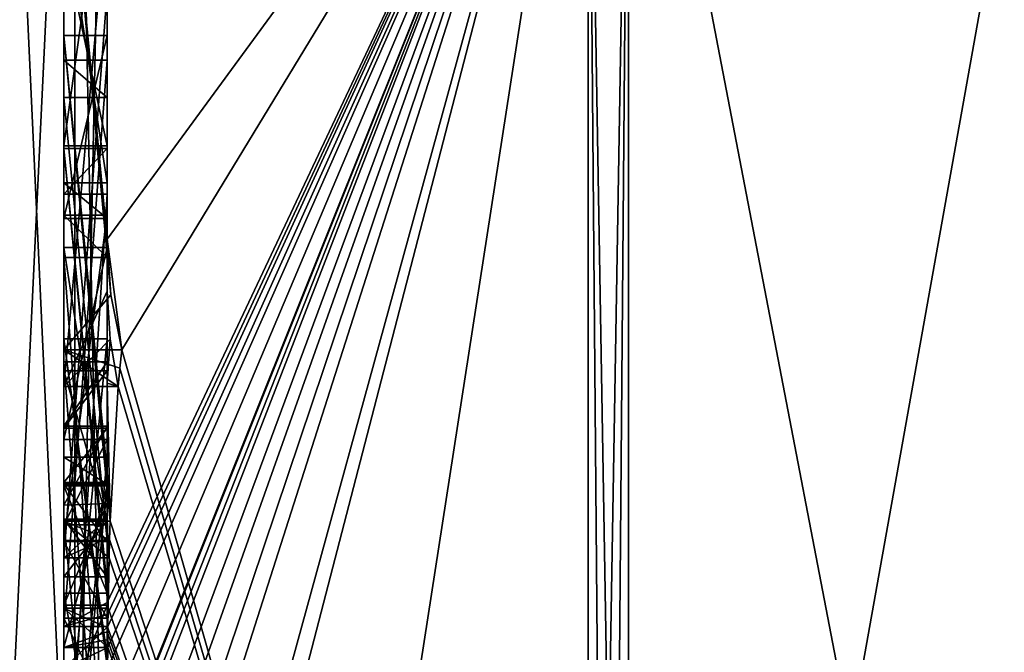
# Model space of a CAD drawing. Extents: x -23 to 1160, y -1799 to -1.
# Tile 4 of 216: x -4.8 to -0.29, y -1787.9 to -1785. Entities that reach past the tile are written whole.
import ezdxf

# ---------------------------------------------------------------- set-up
doc = ezdxf.new("R2010")
doc.units = 0
doc.header["$LTSCALE"] = 72.282644
for name, color, linetype in [('2400', 7, 'CONTINUOUS'), ('2405', 7, 'CONTINUOUS'), ('2406', 7, 'CONTINUOUS'), ('2407', 7, 'CONTINUOUS'), ('2408', 7, 'CONTINUOUS'), ('2413', 7, 'CONTINUOUS'), ('2414', 7, 'CONTINUOUS'), ('2421', 7, 'CONTINUOUS'), ('2422', 7, 'CONTINUOUS'), ('2423', 7, 'CONTINUOUS'), ('2426', 7, 'CONTINUOUS'), ('2427', 7, 'CONTINUOUS'), ('2428', 7, 'CONTINUOUS'), ('2430', 7, 'CONTINUOUS'), ('2431', 7, 'CONTINUOUS'), ('2432', 7, 'CONTINUOUS'), ('2433', 7, 'CONTINUOUS'), ('2434', 7, 'CONTINUOUS'), ('2435', 7, 'CONTINUOUS'), ('2436', 7, 'CONTINUOUS'), ('2437', 7, 'CONTINUOUS'), ('2438', 7, 'CONTINUOUS'), ('2440', 7, 'CONTINUOUS'), ('2441', 7, 'CONTINUOUS'), ('2442', 7, 'CONTINUOUS'), ('2443', 7, 'CONTINUOUS'), ('2444', 7, 'CONTINUOUS'), ('2448', 7, 'CONTINUOUS'), ('2482', 7, 'CONTINUOUS'), ('2483', 7, 'CONTINUOUS'), ('2530', 7, 'CONTINUOUS'), ('2531', 7, 'CONTINUOUS'), ('2532', 7, 'CONTINUOUS'), ('2533', 7, 'CONTINUOUS'), ('2534', 7, 'CONTINUOUS'), ('2539', 7, 'CONTINUOUS'), ('2540', 7, 'CONTINUOUS'), ('2541', 7, 'CONTINUOUS'), ('2542', 7, 'CONTINUOUS'), ('2543', 7, 'CONTINUOUS'), ('2544', 7, 'CONTINUOUS'), ('2545', 7, 'CONTINUOUS'), ('2546', 7, 'CONTINUOUS'), ('2547', 7, 'CONTINUOUS'), ('2548', 7, 'CONTINUOUS'), ('2549', 7, 'CONTINUOUS'), ('2550', 7, 'CONTINUOUS'), ('2551', 7, 'CONTINUOUS'), ('2553', 7, 'CONTINUOUS'), ('2554', 7, 'CONTINUOUS'), ('2555', 7, 'CONTINUOUS'), ('2556', 7, 'CONTINUOUS'), ('2557', 7, 'CONTINUOUS'), ('2558', 7, 'CONTINUOUS'), ('2559', 7, 'CONTINUOUS'), ('2560', 7, 'CONTINUOUS')]:
    doc.layers.add(name, color=color, linetype=linetype)

msp = doc.modelspace()

# ---------------------------------------------------------------- linework, layer by layer
at = {"layer": '2400', "linetype": 'CONTINUOUS'}
for points in [[(-4.4, -1779.6608, -17.9321), (-4.4, -1786.0038, -13.5699), (-4.4, -1781.0392, -15.6813), (-4.4, -1779.6608, -17.9321)], [(-4.4, -1781.0392, -15.6813), (-4.4, -1786.0038, -13.5699), (-4.4, -1782.471, -14.7638), (-4.4, -1781.0392, -15.6813)], [(-4.4, -1785.1824, 10.1674), (-4.4, -1783.1573, 15.9926), (-4.4, -1782.471, 14.7638), (-4.4, -1785.1824, 10.1674)], [(-4.4, -1785.1824, 10.1674), (-4.4, -1782.471, 14.7638), (-4.4, -1790.0213, 1.6862), (-4.4, -1785.1824, 10.1674)], [(-4.4, -1787.9233, -5.4201), (-4.4, -1788.7004, -4.0741), (-4.4, -1782.471, -14.7638), (-4.4, -1787.9233, -5.4201)], [(-4.4, -1782.471, -14.7638), (-4.4, -1788.7004, -4.0741), (-4.4, -1790.0213, -1.6862), (-4.4, -1782.471, -14.7638)], [(-4.4, -1786.8623, -7.2577), (-4.4, -1787.9233, -5.4201), (-4.4, -1782.471, -14.7638), (-4.4, -1786.8623, -7.2577)], [(-4.4, -1786.5668, -7.7696), (-4.4, -1786.8623, -7.2577), (-4.4, -1782.471, -14.7638), (-4.4, -1786.5668, -7.7696)], [(-4.4, -1785.7982, -9.1008), (-4.4, -1786.5668, -7.7696), (-4.4, -1782.471, -14.7638), (-4.4, -1785.7982, -9.1008)], [(-4.4, -1785.5888, -9.4636), (-4.4, -1785.7982, -9.1008), (-4.4, -1782.471, -14.7638), (-4.4, -1785.5888, -9.4636)], [(-4.4, -1784.868, -10.712), (-4.4, -1785.5888, -9.4636), (-4.4, -1782.471, -14.7638), (-4.4, -1784.868, -10.712)], [(-4.4, -1786.0038, -13.5699), (-4.4, -1783.9144, -12.3636), (-4.4, -1782.471, -14.7638), (-4.4, -1786.0038, -13.5699)], [(-4.4, -1787.6713, 11.6044), (-4.4, -1783.1573, 15.9926), (-4.4, -1785.1824, 10.1674), (-4.4, -1787.6713, 11.6044)], [(-4.4, -1785.5757, -12.2204), (-4.4, -1784.6416, -11.1042), (-4.4, -1784.1409, -11.9714), (-4.4, -1785.5757, -12.2204)], [(-4.4, -1784.4525, -12.2864), (-4.4, -1786.2421, -13.3196), (-4.4, -1785.745, -12.5097), (-4.4, -1784.4525, -12.2864)], [(-4.4, -1787.2856, -12.1078), (-4.4, -1785.5888, -9.4636), (-4.4, -1784.868, -10.712), (-4.4, -1787.2856, -12.1078)], [(-4.4, -1785.0701, -11.2166), (-4.4, -1785.9098, -12.2243), (-4.4, -1786.6649, -12.8527), (-4.4, -1785.0701, -11.2166)], [(-4.4, -1787.0722, -12.3725), (-4.4, -1785.0701, -11.2166), (-4.4, -1786.6649, -12.8527), (-4.4, -1787.0722, -12.3725)], [(-4.4, -1785.3536, 9.871), (-4.4, -1785.1824, 10.1674), (-4.4, -1790.0213, 1.6862), (-4.4, -1785.3536, 9.871)], [(-4.4, -1787.3864, 11.0446), (-4.4, -1785.3536, 9.871), (-4.4, -1785.8936, 8.9356), (-4.4, -1787.3864, 11.0446)], [(-4.4, -1785.8936, 8.9356), (-4.4, -1785.3536, 9.871), (-4.4, -1790.0213, 1.6862), (-4.4, -1785.8936, 8.9356)], [(-4.4, -1787.5981, -11.7025), (-4.4, -1785.5888, -9.4636), (-4.4, -1787.4432, -11.9061), (-4.4, -1787.5981, -11.7025)], [(-4.4, -1787.4432, -11.9061), (-4.4, -1785.5888, -9.4636), (-4.4, -1787.2856, -12.1078), (-4.4, -1787.4432, -11.9061)], [(-4.4, -1785.745, -12.5097), (-4.4, -1786.2421, -13.3196), (-4.4, -1785.9098, -12.2243), (-4.4, -1785.745, -12.5097)], [(-4.4, -1788.8863, -9.752), (-4.4, -1786.5668, -7.7696), (-4.4, -1785.7982, -9.1008), (-4.4, -1788.8863, -9.752)], [(-4.4, -1786.0881, 8.5986), (-4.4, -1785.8936, 8.9356), (-4.4, -1790.0213, 1.6862), (-4.4, -1786.0881, 8.5986)], [(-4.4, -1785.9098, -12.2243), (-4.4, -1786.2421, -13.3196), (-4.4, -1786.6649, -12.8527), (-4.4, -1785.9098, -12.2243)], [(-4.4, -1786.9225, -10.4447), (-4.4, -1787.3148, -9.7653), (-4.4, -1786.0428, -9.4851), (-4.4, -1786.9225, -10.4447)], [(-4.4, -1788.6844, 10.0976), (-4.4, -1786.0881, 8.5986), (-4.4, -1786.8713, 7.8502), (-4.4, -1788.6844, 10.0976)], [(-4.4, -1786.8713, 7.8502), (-4.4, -1786.0881, 8.5986), (-4.4, -1786.608, 7.6982), (-4.4, -1786.8713, 7.8502)], [(-4.4, -1786.608, 7.6982), (-4.4, -1786.0881, 8.5986), (-4.4, -1790.0213, 1.6862), (-4.4, -1786.608, 7.6982)], [(-4.4, -1787.9214, 11.2588), (-4.4, -1786.4607, 9.2163), (-4.4, -1788.4993, 10.3934), (-4.4, -1787.9214, 11.2588)], [(-4.4, -1789.158, -9.2656), (-4.4, -1786.5668, -7.7696), (-4.4, -1789.024, -9.5097), (-4.4, -1789.158, -9.2656)], [(-4.4, -1789.024, -9.5097), (-4.4, -1786.5668, -7.7696), (-4.4, -1788.8863, -9.752), (-4.4, -1789.024, -9.5097)], [(-4.4, -1787.2894, 6.5179), (-4.4, -1786.608, 7.6982), (-4.4, -1790.0213, 1.6862), (-4.4, -1787.2894, 6.5179)], [(-4.4, -1787.2164, -6.8471), (-4.4, -1787.9233, -5.4201), (-4.4, -1786.8623, -7.2577), (-4.4, -1787.2164, -6.8471)], [(-4.4, -1787.1201, 7.4194), (-4.4, -1788.6844, 10.0976), (-4.4, -1786.8713, 7.8502), (-4.4, -1787.1201, 7.4194)], [(-4.4, -1787.0044, -7.6196), (-4.4, -1789.0759, -8.8156), (-4.4, -1787.1278, -7.406), (-4.4, -1787.0044, -7.6196)], [(-4.4, -1788.9428, 9.0462), (-4.4, -1788.6844, 10.0976), (-4.4, -1787.1201, 7.4194), (-4.4, -1788.9428, 9.0462)], [(-4.4, -1789.1915, 8.6153), (-4.4, -1788.9428, 9.0462), (-4.4, -1787.1201, 7.4194), (-4.4, -1789.1915, 8.6153)], [(-4.4, -1787.1278, -7.406), (-4.4, -1789.0759, -8.8156), (-4.4, -1787.3925, -7.1131), (-4.4, -1787.1278, -7.406)], [(-4.4, -1787.1358, -10.6833), (-4.4, -1787.8058, -11.4205), (-4.4, -1787.6281, -9.8308), (-4.4, -1787.1358, -10.6833)], [(-4.4, -1787.6825, -6.6419), (-4.4, -1787.9233, -5.4201), (-4.4, -1787.2164, -6.8471), (-4.4, -1787.6825, -6.6419)], [(-4.4, -1787.5527, 6.67), (-4.4, -1787.2894, 6.5179), (-4.4, -1790.0213, 1.6862), (-4.4, -1787.5527, 6.67)], [(-4.4, -1787.2944, 7.1174), (-4.4, -1787.5527, 6.67), (-4.4, -1789.3659, 8.3134), (-4.4, -1787.2944, 7.1174)], [(-4.4, -1787.3925, -7.1131), (-4.4, -1789.0759, -8.8156), (-4.4, -1787.7428, -6.9829), (-4.4, -1787.3925, -7.1131)], [(-4.4, -1789.3659, 8.3134), (-4.4, -1787.5527, 6.67), (-4.4, -1790.0213, 1.6862), (-4.4, -1789.3659, 8.3134)], [(-4.4, -1787.6281, -9.8308), (-4.4, -1787.8058, -11.4205), (-4.4, -1788.2671, -10.7532), (-4.4, -1787.6281, -9.8308)], [(-4.4, -1788.7017, -10.0683), (-4.4, -1787.6281, -9.8308), (-4.4, -1788.2671, -10.7532), (-4.4, -1788.7017, -10.0683)], [(-4.4, -1788.2139, -6.6461), (-4.4, -1787.9233, -5.4201), (-4.4, -1787.6825, -6.6419), (-4.4, -1788.2139, -6.6461)], [(-4.4, -1787.7428, -6.9829), (-4.4, -1789.0759, -8.8156), (-4.4, -1788.1618, -7.0093), (-4.4, -1787.7428, -6.9829)]]:
    msp.add_3dface(points, dxfattribs=at)
at = {"layer": '2405', "linetype": 'CONTINUOUS'}
for points in [[(-4.4, -1786.0038, -13.5699), (-4.4, -1779.6608, -17.9321), (-2.1949, -1782.9913, -19.0374), (-4.4, -1786.0038, -13.5699)], [(-4.3341, -1786.5125, -13.8636), (-4.4, -1786.0038, -13.5699), (-2.1949, -1782.9913, -19.0374), (-4.3341, -1786.5125, -13.8636)], [(-2.1949, -1793.9825), (-4.3341, -1786.5125, -13.8636), (-2.1949, -1782.9913, -19.0374), (-2.1949, -1793.9825)], [(-4.3834, -1786.2602, -13.718), (-4.4, -1786.0038, -13.5699), (-4.3341, -1786.5125, -13.8636), (-4.3834, -1786.2602, -13.718)], [(-4.4, -1786.6649, -12.8527), (-4.4, -1786.2421, -13.3196), (-4.3877, -1786.4626, -13.4469), (-4.4, -1786.6649, -12.8527)], [(-4.3508, -1786.6805, -13.5727), (-4.4, -1786.6649, -12.8527), (-4.3877, -1786.4626, -13.4469), (-4.3508, -1786.6805, -13.5727)], [(-4.3429, -1786.5961, -13.7189), (-4.3341, -1786.5125, -13.8636), (-2.1949, -1793.9825), (-4.3429, -1786.5961, -13.7189)], [(-4.3508, -1786.6805, -13.5727), (-4.3429, -1786.5961, -13.7189), (-2.1949, -1793.9825), (-4.3508, -1786.6805, -13.5727)], [(-4.4, -1787.0722, -12.3725), (-4.4, -1786.6649, -12.8527), (-4.3867, -1787.2981, -12.5029), (-4.4, -1787.0722, -12.3725)], [(-4.4, -1786.6649, -12.8527), (-4.3508, -1786.6805, -13.5727), (-4.3867, -1787.2981, -12.5029), (-4.4, -1786.6649, -12.8527)], [(-4.3867, -1787.2981, -12.5029), (-4.3508, -1786.6805, -13.5727), (-2.1949, -1793.9825), (-4.3867, -1787.2981, -12.5029)], [(-4.3967, -1787.1853, -12.4378), (-4.4, -1787.0722, -12.3725), (-4.3867, -1787.2981, -12.5029), (-4.3967, -1787.1853, -12.4378)], [(-4.4, -1787.4432, -11.9061), (-4.4, -1787.2856, -12.1078), (-4.3979, -1787.376, -12.1599), (-4.4, -1787.4432, -11.9061)], [(-4.3893, -1787.3819, -12.3577), (-4.3867, -1787.2981, -12.5029), (-2.1949, -1793.9825), (-4.3893, -1787.3819, -12.3577)], [(-4.3915, -1787.4661, -12.212), (-4.4, -1787.4432, -11.9061), (-4.3979, -1787.376, -12.1599), (-4.3915, -1787.4661, -12.212)], [(-4.3915, -1787.4661, -12.212), (-4.3893, -1787.3819, -12.3577), (-2.1949, -1793.9825), (-4.3915, -1787.4661, -12.212)], [(-4.4, -1787.5981, -11.7025), (-4.4, -1787.4432, -11.9061), (-4.3989, -1787.6475, -11.7575), (-4.4, -1787.5981, -11.7025)], [(-4.4, -1787.4432, -11.9061), (-4.3915, -1787.4661, -12.212), (-4.3958, -1787.6968, -11.8124), (-4.4, -1787.4432, -11.9061)], [(-4.3989, -1787.6475, -11.7575), (-4.4, -1787.4432, -11.9061), (-4.3958, -1787.6968, -11.8124), (-4.3989, -1787.6475, -11.7575)], [(-4.3958, -1787.6968, -11.8124), (-4.3915, -1787.4661, -12.212), (-2.1949, -1793.9825), (-4.3958, -1787.6968, -11.8124)], [(-4.3969, -1787.787, -11.656), (-4.3958, -1787.6968, -11.8124), (-2.1949, -1793.9825), (-4.3969, -1787.787, -11.656)], [(-4.3978, -1787.8775, -11.4994), (-4.3969, -1787.787, -11.656), (-2.1949, -1793.9825), (-4.3978, -1787.8775, -11.4994)], [(-4.4, -1788.2671, -10.7532), (-4.4, -1787.8058, -11.4205), (-2.1949, -1793.9825), (-4.4, -1788.2671, -10.7532)], [(-4.4, -1787.8058, -11.4205), (-4.3995, -1787.8416, -11.46), (-2.1949, -1793.9825), (-4.4, -1787.8058, -11.4205)], [(-4.3995, -1787.8416, -11.46), (-4.3978, -1787.8775, -11.4994), (-2.1949, -1793.9825), (-4.3995, -1787.8416, -11.46)]]:
    msp.add_3dface(points, dxfattribs=at)
at = {"layer": '2406', "linetype": 'CONTINUOUS'}
for points in [[(-4.4, -1788.2162, 10.8298), (-4.4, -1788.4993, 10.3934), (-2.1949, -1782.9913, 19.0374), (-4.4, -1788.2162, 10.8298)], [(-4.4, -1788.2162, 10.8298), (-2.1949, -1782.9913, 19.0374), (-4.3985, -1787.974, 11.3323), (-4.4, -1788.2162, 10.8298)], [(-4.4, -1783.1573, 15.9926), (-4.4, -1787.6713, 11.6044), (-2.1949, -1782.9913, 19.0374), (-4.4, -1783.1573, 15.9926)], [(-2.1949, -1782.9913, 19.0374), (-4.4, -1787.6713, 11.6044), (-4.3992, -1787.7259, 11.6359), (-2.1949, -1782.9913, 19.0374)], [(-4.4, -1788.6844, 10.0976), (-4.4, -1788.946, 9.648), (-2.1949, -1782.9913, 19.0374), (-4.4, -1788.6844, 10.0976)], [(-4.4, -1788.6844, 10.0976), (-2.1949, -1782.9913, 19.0374), (-4.4, -1788.599, 10.2496), (-4.4, -1788.6844, 10.0976)], [(-2.1949, -1782.9913, 19.0374), (-4.4, -1788.946, 9.648), (-4.4, -1789.2061, 9.1982), (-2.1949, -1782.9913, 19.0374)], [(-4.4, -1791.0336, 4.2391), (-4.4, -1791.5), (-2.1949, -1782.9913, 19.0374), (-4.4, -1791.0336, 4.2391)], [(-4.4, -1791.0336, 4.2391), (-2.1949, -1782.9913, 19.0374), (-4.3979, -1789.8875, 8.0179), (-4.4, -1791.0336, 4.2391)], [(-4.4, -1791.5), (-3.7691, -1793.1602), (-2.1949, -1782.9913, 19.0374), (-4.4, -1791.5)], [(-4.3996, -1789.5472, 8.6073), (-2.1949, -1782.9913, 19.0374), (-4.4, -1789.2061, 9.1982), (-4.3996, -1789.5472, 8.6073)], [(-4.4, -1788.599, 10.2496), (-2.1949, -1782.9913, 19.0374), (-4.4, -1788.5119, 10.4006), (-4.4, -1788.599, 10.2496)], [(-4.4, -1788.5119, 10.4006), (-2.1949, -1782.9913, 19.0374), (-4.4, -1788.4993, 10.3934), (-4.4, -1788.5119, 10.4006)], [(-4.3979, -1789.8875, 8.0179), (-2.1949, -1782.9913, 19.0374), (-4.3996, -1789.5472, 8.6073), (-4.3979, -1789.8875, 8.0179)], [(-4.3969, -1787.7805, 11.6674), (-2.1949, -1782.9913, 19.0374), (-4.3992, -1787.7259, 11.6359), (-4.3969, -1787.7805, 11.6674)], [(-4.3985, -1787.974, 11.3323), (-2.1949, -1782.9913, 19.0374), (-4.3978, -1787.8771, 11.5), (-4.3985, -1787.974, 11.3323)], [(-4.3978, -1787.8771, 11.5), (-2.1949, -1782.9913, 19.0374), (-4.3969, -1787.7805, 11.6674), (-4.3978, -1787.8771, 11.5)], [(-3.7691, -1793.1602), (-2.1949, -1793.9825), (-2.1949, -1782.9913, 19.0374), (-3.7691, -1793.1602)]]:
    msp.add_3dface(points, dxfattribs=at)
at = {"layer": '2407', "linetype": 'CONTINUOUS'}
for points in [[(0, -1793.444), (0, -1782.7214, 18.5712), (-2.0094, -1793.9698, 0), (0, -1793.444)], [(-2.0094, -1793.9698, 0), (0, -1782.7214, 18.5712), (-2.0094, -1782.9849, 19.0264), (-2.0094, -1793.9698, 0)]]:
    msp.add_3dface(points, dxfattribs=at)
at = {"layer": '2408', "linetype": 'CONTINUOUS'}
for points in [[(0, -1782.7214, -18.5712), (0, -1793.444), (-2.0094, -1782.9849, -19.0264), (0, -1782.7214, -18.5712)], [(0, -1793.444), (-2.0094, -1793.9698, 0), (-2.0094, -1782.9849, -19.0264), (0, -1793.444)]]:
    msp.add_3dface(points, dxfattribs=at)
at = {"layer": '2413', "linetype": 'CONTINUOUS'}
for points in [[(-2.0094, -1793.9698, 0), (-2.1949, -1782.9913, -19.0374), (-2.0094, -1782.9849, -19.0264), (-2.0094, -1793.9698, 0)], [(-2.1949, -1793.9825), (-2.1949, -1782.9913, -19.0374), (-2.1016, -1793.9849, 0), (-2.1949, -1793.9825)], [(-2.1949, -1782.9913, -19.0374), (-2.0094, -1793.9698, 0), (-2.1016, -1793.9849, 0), (-2.1949, -1782.9913, -19.0374)]]:
    msp.add_3dface(points, dxfattribs=at)
at = {"layer": '2414', "linetype": 'CONTINUOUS'}
for points in [[(-2.1949, -1782.9913, 19.0374), (-2.1949, -1793.9825), (-2.0094, -1782.9849, 19.0264), (-2.1949, -1782.9913, 19.0374)], [(-2.0094, -1782.9849, 19.0264), (-2.1949, -1793.9825), (-2.1016, -1793.9849, 0), (-2.0094, -1782.9849, 19.0264)], [(-2.0094, -1793.9698, 0), (-2.0094, -1782.9849, 19.0264), (-2.1016, -1793.9849, 0), (-2.0094, -1793.9698, 0)]]:
    msp.add_3dface(points, dxfattribs=at)
at = {"layer": '2421', "linetype": 'CONTINUOUS'}
for points in [[(-4.6, -1787.7805, 11.6674), (-4.6, -1785.1824, 10.1674), (-4.6, -1785.3536, 9.871), (-4.6, -1787.7805, 11.6674)], [(-4.6, -1787.3864, 11.0446), (-4.6, -1787.7805, 11.6674), (-4.6, -1785.3536, 9.871), (-4.6, -1787.3864, 11.0446)], [(-4.6, -1786.4607, 9.2163), (-4.6, -1787.974, 11.3323), (-4.6, -1785.8936, 8.9356), (-4.6, -1786.4607, 9.2163)], [(-4.6, -1785.8936, 8.9356), (-4.6, -1787.974, 11.3323), (-4.6, -1787.3864, 11.0446), (-4.6, -1785.8936, 8.9356)], [(-4.6, -1786.0881, 8.5986), (-4.6, -1786.4607, 9.2163), (-4.6, -1785.8936, 8.9356), (-4.6, -1786.0881, 8.5986)], [(-4.6, -1788.5119, 10.4006), (-4.6, -1786.4607, 9.2163), (-4.6, -1786.0881, 8.5986), (-4.6, -1788.5119, 10.4006)], [(-4.6, -1788.6862, 10.0986), (-4.6, -1788.5119, 10.4006), (-4.6, -1786.0881, 8.5986), (-4.6, -1788.6862, 10.0986)], [(-4.6, -1786.608, 7.6982), (-4.6, -1787.2894, 6.5179), (-4.6, -1786.8713, 7.8502), (-4.6, -1786.608, 7.6982)], [(-4.6, -1786.8713, 7.8502), (-4.6, -1787.2894, 6.5179), (-4.6, -1787.1201, 7.4194), (-4.6, -1786.8713, 7.8502)], [(-4.6, -1787.2894, 6.5179), (-4.6, -1787.2944, 7.1174), (-4.6, -1787.1201, 7.4194), (-4.6, -1787.2894, 6.5179)], [(-4.6, -1787.1201, 7.4194), (-4.6, -1787.2944, 7.1174), (-4.6, -1789.1915, 8.6153), (-4.6, -1787.1201, 7.4194)], [(-4.6, -1787.5527, 6.67), (-4.6, -1787.2944, 7.1174), (-4.6, -1787.2894, 6.5179), (-4.6, -1787.5527, 6.67)], [(-4.6, -1787.2944, 7.1174), (-4.6, -1789.3659, 8.3134), (-4.6, -1789.1915, 8.6153), (-4.6, -1787.2944, 7.1174)], [(-4.6, -1787.974, 11.3323), (-4.6, -1787.7805, 11.6674), (-4.6, -1787.3864, 11.0446), (-4.6, -1787.974, 11.3323)]]:
    msp.add_3dface(points, dxfattribs=at)
at = {"layer": '2422', "linetype": 'CONTINUOUS'}
for points in [[(-4.4, -1787.1201, 7.4194), (-4.4, -1786.8713, 7.8502), (-4.6, -1787.1201, 7.4194), (-4.4, -1787.1201, 7.4194)], [(-4.4, -1786.8713, 7.8502), (-4.6, -1786.8713, 7.8502), (-4.6, -1787.1201, 7.4194), (-4.4, -1786.8713, 7.8502)]]:
    msp.add_3dface(points, dxfattribs=at)
at = {"layer": '2423', "linetype": 'CONTINUOUS'}
for points in [[(-4.4, -1789.1915, 8.6153), (-4.4, -1787.1201, 7.4194), (-4.6, -1789.1915, 8.6153), (-4.4, -1789.1915, 8.6153)], [(-4.4, -1787.1201, 7.4194), (-4.6, -1787.1201, 7.4194), (-4.6, -1789.1915, 8.6153), (-4.4, -1787.1201, 7.4194)]]:
    msp.add_3dface(points, dxfattribs=at)
at = {"layer": '2426', "linetype": 'CONTINUOUS'}
for points in [[(-4.3978, -1787.8771, 11.5), (-4.3969, -1787.7805, 11.6674), (-4.6, -1787.974, 11.3323), (-4.3978, -1787.8771, 11.5)], [(-4.3969, -1787.7805, 11.6674), (-4.6, -1787.7805, 11.6674), (-4.6, -1787.974, 11.3323), (-4.3969, -1787.7805, 11.6674)], [(-4.3985, -1787.974, 11.3323), (-4.3978, -1787.8771, 11.5), (-4.6, -1787.974, 11.3323), (-4.3985, -1787.974, 11.3323)]]:
    msp.add_3dface(points, dxfattribs=at)
at = {"layer": '2427', "linetype": 'CONTINUOUS'}
for points in [[(-4.4, -1786.4607, 9.2163), (-4.4, -1787.9214, 11.2588), (-4.6, -1786.4607, 9.2163), (-4.4, -1786.4607, 9.2163)], [(-4.4, -1787.9214, 11.2588), (-4.3996, -1787.9477, 11.2955), (-4.6, -1786.4607, 9.2163), (-4.4, -1787.9214, 11.2588)], [(-4.3996, -1787.9477, 11.2955), (-4.3985, -1787.974, 11.3323), (-4.6, -1786.4607, 9.2163), (-4.3996, -1787.9477, 11.2955)], [(-4.3985, -1787.974, 11.3323), (-4.6, -1787.974, 11.3323), (-4.6, -1786.4607, 9.2163), (-4.3985, -1787.974, 11.3323)]]:
    msp.add_3dface(points, dxfattribs=at)
at = {"layer": '2428', "linetype": 'CONTINUOUS'}
for points in [[(-4.4, -1788.4993, 10.3934), (-4.4, -1786.4607, 9.2163), (-4.6, -1788.5119, 10.4006), (-4.4, -1788.4993, 10.3934)], [(-4.4, -1786.4607, 9.2163), (-4.6, -1786.4607, 9.2163), (-4.6, -1788.5119, 10.4006), (-4.4, -1786.4607, 9.2163)]]:
    msp.add_3dface(points, dxfattribs=at)
at = {"layer": '2430', "linetype": 'CONTINUOUS'}
for points in [[(-4.4, -1786.0881, 8.5986), (-4.4, -1788.6844, 10.0976), (-4.6, -1786.0881, 8.5986), (-4.4, -1786.0881, 8.5986)], [(-4.4, -1788.6844, 10.0976), (-4.6, -1788.6862, 10.0986), (-4.6, -1786.0881, 8.5986), (-4.4, -1788.6844, 10.0976)]]:
    msp.add_3dface(points, dxfattribs=at)
at = {"layer": '2431', "linetype": 'CONTINUOUS'}
for points in [[(-4.4, -1785.8936, 8.9356), (-4.4, -1786.0881, 8.5986), (-4.6, -1785.8936, 8.9356), (-4.4, -1785.8936, 8.9356)], [(-4.4, -1786.0881, 8.5986), (-4.6, -1786.0881, 8.5986), (-4.6, -1785.8936, 8.9356), (-4.4, -1786.0881, 8.5986)]]:
    msp.add_3dface(points, dxfattribs=at)
at = {"layer": '2432', "linetype": 'CONTINUOUS'}
for points in [[(-4.4, -1787.3864, 11.0446), (-4.4, -1785.8936, 8.9356), (-4.6, -1787.3864, 11.0446), (-4.4, -1787.3864, 11.0446)], [(-4.4, -1785.8936, 8.9356), (-4.6, -1785.8936, 8.9356), (-4.6, -1787.3864, 11.0446), (-4.4, -1785.8936, 8.9356)]]:
    msp.add_3dface(points, dxfattribs=at)
at = {"layer": '2433', "linetype": 'CONTINUOUS'}
for points in [[(-4.4, -1785.3536, 9.871), (-4.4, -1787.3864, 11.0446), (-4.6, -1785.3536, 9.871), (-4.4, -1785.3536, 9.871)], [(-4.4, -1787.3864, 11.0446), (-4.6, -1787.3864, 11.0446), (-4.6, -1785.3536, 9.871), (-4.4, -1787.3864, 11.0446)]]:
    msp.add_3dface(points, dxfattribs=at)
at = {"layer": '2434', "linetype": 'CONTINUOUS'}
for points in [[(-4.4, -1785.1824, 10.1674), (-4.4, -1785.3536, 9.871), (-4.6, -1785.1824, 10.1674), (-4.4, -1785.1824, 10.1674)], [(-4.6, -1785.1824, 10.1674), (-4.4, -1785.3536, 9.871), (-4.6, -1785.3536, 9.871), (-4.6, -1785.1824, 10.1674)]]:
    msp.add_3dface(points, dxfattribs=at)
at = {"layer": '2435', "linetype": 'CONTINUOUS'}
for points in [[(-4.4, -1787.6713, 11.6044), (-4.4, -1785.1824, 10.1674), (-4.6, -1787.7805, 11.6674), (-4.4, -1787.6713, 11.6044)], [(-4.4, -1785.1824, 10.1674), (-4.6, -1785.1824, 10.1674), (-4.6, -1787.7805, 11.6674), (-4.4, -1785.1824, 10.1674)], [(-4.3992, -1787.7259, 11.6359), (-4.4, -1787.6713, 11.6044), (-4.6, -1787.7805, 11.6674), (-4.3992, -1787.7259, 11.6359)], [(-4.3969, -1787.7805, 11.6674), (-4.3992, -1787.7259, 11.6359), (-4.6, -1787.7805, 11.6674), (-4.3969, -1787.7805, 11.6674)]]:
    msp.add_3dface(points, dxfattribs=at)
at = {"layer": '2436', "linetype": 'CONTINUOUS'}
for points in [[(-4.6, -1786.6805, -13.5727), (-4.6, -1784.4525, -12.2864), (-4.6, -1783.9144, -12.3636), (-4.6, -1786.6805, -13.5727)], [(-4.6, -1786.5125, -13.8636), (-4.6, -1786.6805, -13.5727), (-4.6, -1783.9144, -12.3636), (-4.6, -1786.5125, -13.8636)], [(-4.6, -1784.4525, -12.2864), (-4.6, -1785.745, -12.5097), (-4.6, -1784.1409, -11.9714), (-4.6, -1784.4525, -12.2864)], [(-4.6, -1784.1409, -11.9714), (-4.6, -1785.745, -12.5097), (-4.6, -1785.5757, -12.2204), (-4.6, -1784.1409, -11.9714)], [(-4.6, -1785.0701, -11.2166), (-4.6, -1784.868, -10.712), (-4.6, -1784.6416, -11.1042), (-4.6, -1785.0701, -11.2166)], [(-4.6, -1785.9098, -12.2243), (-4.6, -1785.0701, -11.2166), (-4.6, -1784.6416, -11.1042), (-4.6, -1785.9098, -12.2243)], [(-4.6, -1785.5757, -12.2204), (-4.6, -1785.9098, -12.2243), (-4.6, -1784.6416, -11.1042), (-4.6, -1785.5757, -12.2204)], [(-4.6, -1787.4661, -12.212), (-4.6, -1784.868, -10.712), (-4.6, -1785.0701, -11.2166), (-4.6, -1787.4661, -12.212)], [(-4.6, -1787.2981, -12.5029), (-4.6, -1787.4661, -12.212), (-4.6, -1785.0701, -11.2166), (-4.6, -1787.2981, -12.5029)], [(-4.6, -1785.745, -12.5097), (-4.6, -1785.9098, -12.2243), (-4.6, -1785.5757, -12.2204), (-4.6, -1785.745, -12.5097)], [(-4.6, -1785.7982, -9.1008), (-4.6, -1785.5888, -9.4636), (-4.6, -1786.0428, -9.4851), (-4.6, -1785.7982, -9.1008)], [(-4.6, -1785.5888, -9.4636), (-4.6, -1787.6968, -11.8124), (-4.6, -1786.9225, -10.4447), (-4.6, -1785.5888, -9.4636)], [(-4.6, -1786.0428, -9.4851), (-4.6, -1785.5888, -9.4636), (-4.6, -1786.9225, -10.4447), (-4.6, -1786.0428, -9.4851)], [(-4.6, -1788.8863, -9.752), (-4.6, -1785.7982, -9.1008), (-4.6, -1788.7035, -10.0687), (-4.6, -1788.8863, -9.752)], [(-4.6, -1788.7035, -10.0687), (-4.6, -1785.7982, -9.1008), (-4.6, -1787.6281, -9.8308), (-4.6, -1788.7035, -10.0687)], [(-4.6, -1787.6281, -9.8308), (-4.6, -1785.7982, -9.1008), (-4.6, -1787.3148, -9.7653), (-4.6, -1787.6281, -9.8308)], [(-4.6, -1787.3148, -9.7653), (-4.6, -1785.7982, -9.1008), (-4.6, -1786.0428, -9.4851), (-4.6, -1787.3148, -9.7653)], [(-4.6, -1786.5668, -7.7696), (-4.6, -1789.1649, -9.2696), (-4.6, -1789.0759, -8.8156), (-4.6, -1786.5668, -7.7696)], [(-4.6, -1786.8623, -7.2577), (-4.6, -1786.5668, -7.7696), (-4.6, -1787.0044, -7.6196), (-4.6, -1786.8623, -7.2577)], [(-4.6, -1786.5668, -7.7696), (-4.6, -1789.0759, -8.8156), (-4.6, -1787.0044, -7.6196), (-4.6, -1786.5668, -7.7696)], [(-4.6, -1787.2248, -6.8404), (-4.6, -1786.8623, -7.2577), (-4.6, -1787.3909, -7.1138), (-4.6, -1787.2248, -6.8404)], [(-4.6, -1787.3909, -7.1138), (-4.6, -1786.8623, -7.2577), (-4.6, -1787.1278, -7.406), (-4.6, -1787.3909, -7.1138)], [(-4.6, -1787.1278, -7.406), (-4.6, -1786.8623, -7.2577), (-4.6, -1787.0044, -7.6196), (-4.6, -1787.1278, -7.406)], [(-4.6, -1787.1358, -10.6833), (-4.6, -1787.6281, -9.8308), (-4.6, -1786.9225, -10.4447), (-4.6, -1787.1358, -10.6833)], [(-4.6, -1787.6281, -9.8308), (-4.6, -1787.3148, -9.7653), (-4.6, -1786.9225, -10.4447), (-4.6, -1787.6281, -9.8308)], [(-4.6, -1787.6968, -11.8124), (-4.6, -1787.1358, -10.6833), (-4.6, -1786.9225, -10.4447), (-4.6, -1787.6968, -11.8124)], [(-4.6, -1787.8775, -11.4994), (-4.6, -1787.1358, -10.6833), (-4.6, -1787.6968, -11.8124), (-4.6, -1787.8775, -11.4994)], [(-4.6, -1787.6825, -6.6419), (-4.6, -1787.2248, -6.8404), (-4.6, -1788.1316, -7.0018), (-4.6, -1787.6825, -6.6419)], [(-4.6, -1788.1316, -7.0018), (-4.6, -1787.2248, -6.8404), (-4.6, -1787.7428, -6.9829), (-4.6, -1788.1316, -7.0018)], [(-4.6, -1787.7428, -6.9829), (-4.6, -1787.2248, -6.8404), (-4.6, -1787.3909, -7.1138), (-4.6, -1787.7428, -6.9829)], [(-4.6, -1788.1869, -6.6399), (-4.6, -1787.6825, -6.6419), (-4.6, -1789.346, -7.3126), (-4.6, -1788.1869, -6.6399)], [(-4.6, -1789.346, -7.3126), (-4.6, -1787.6825, -6.6419), (-4.6, -1789.5904, -7.7501), (-4.6, -1789.346, -7.3126)], [(-4.6, -1789.5904, -7.7501), (-4.6, -1787.6825, -6.6419), (-4.6, -1788.6269, -7.2036), (-4.6, -1789.5904, -7.7501)], [(-4.6, -1788.6269, -7.2036), (-4.6, -1787.6825, -6.6419), (-4.6, -1788.1316, -7.0018), (-4.6, -1788.6269, -7.2036)]]:
    msp.add_3dface(points, dxfattribs=at)
at = {"layer": '2437', "linetype": 'CONTINUOUS'}
for points in [[(-4.4, -1785.5757, -12.2204), (-4.4, -1784.1409, -11.9714), (-4.6, -1785.5757, -12.2204), (-4.4, -1785.5757, -12.2204)], [(-4.4, -1784.1409, -11.9714), (-4.6, -1784.1409, -11.9714), (-4.6, -1785.5757, -12.2204), (-4.4, -1784.1409, -11.9714)]]:
    msp.add_3dface(points, dxfattribs=at)
at = {"layer": '2438', "linetype": 'CONTINUOUS'}
for points in [[(-4.4, -1784.6416, -11.1042), (-4.4, -1785.5757, -12.2204), (-4.6, -1784.6416, -11.1042), (-4.4, -1784.6416, -11.1042)], [(-4.4, -1785.5757, -12.2204), (-4.6, -1785.5757, -12.2204), (-4.6, -1784.6416, -11.1042), (-4.4, -1785.5757, -12.2204)]]:
    msp.add_3dface(points, dxfattribs=at)
at = {"layer": '2440', "linetype": 'CONTINUOUS'}
for points in [[(-4.4, -1787.2856, -12.1078), (-4.4, -1784.868, -10.712), (-4.6, -1787.4661, -12.212), (-4.4, -1787.2856, -12.1078)], [(-4.4, -1784.868, -10.712), (-4.6, -1784.868, -10.712), (-4.6, -1787.4661, -12.212), (-4.4, -1784.868, -10.712)], [(-4.3979, -1787.376, -12.1599), (-4.4, -1787.2856, -12.1078), (-4.6, -1787.4661, -12.212), (-4.3979, -1787.376, -12.1599)], [(-4.3915, -1787.4661, -12.212), (-4.3979, -1787.376, -12.1599), (-4.6, -1787.4661, -12.212), (-4.3915, -1787.4661, -12.212)]]:
    msp.add_3dface(points, dxfattribs=at)
at = {"layer": '2441', "linetype": 'CONTINUOUS'}
for points in [[(-4.4, -1785.7982, -9.1008), (-4.4, -1785.5888, -9.4636), (-4.6, -1785.7982, -9.1008), (-4.4, -1785.7982, -9.1008)], [(-4.6, -1785.7982, -9.1008), (-4.4, -1785.5888, -9.4636), (-4.6, -1785.5888, -9.4636), (-4.6, -1785.7982, -9.1008)]]:
    msp.add_3dface(points, dxfattribs=at)
at = {"layer": '2442', "linetype": 'CONTINUOUS'}
for points in [[(-4.4, -1788.8863, -9.752), (-4.4, -1785.7982, -9.1008), (-4.6, -1788.8863, -9.752), (-4.4, -1788.8863, -9.752)], [(-4.4, -1785.7982, -9.1008), (-4.6, -1785.7982, -9.1008), (-4.6, -1788.8863, -9.752), (-4.4, -1785.7982, -9.1008)]]:
    msp.add_3dface(points, dxfattribs=at)
at = {"layer": '2443', "linetype": 'CONTINUOUS'}
for points in [[(-4.4, -1787.2164, -6.8471), (-4.4, -1786.8623, -7.2577), (-4.6, -1787.2248, -6.8404), (-4.4, -1787.2164, -6.8471)], [(-4.4, -1786.8623, -7.2577), (-4.6, -1786.8623, -7.2577), (-4.6, -1787.2248, -6.8404), (-4.4, -1786.8623, -7.2577)], [(-4.4, -1787.6825, -6.6419), (-4.4, -1787.2164, -6.8471), (-4.6, -1787.6825, -6.6419), (-4.4, -1787.6825, -6.6419)], [(-4.4, -1787.2164, -6.8471), (-4.6, -1787.2248, -6.8404), (-4.6, -1787.6825, -6.6419), (-4.4, -1787.2164, -6.8471)]]:
    msp.add_3dface(points, dxfattribs=at)
at = {"layer": '2444', "linetype": 'CONTINUOUS'}
for points in [[(-4.4, -1788.2139, -6.6461), (-4.4, -1787.6825, -6.6419), (-4.6, -1788.1869, -6.6399), (-4.4, -1788.2139, -6.6461)], [(-4.4, -1787.6825, -6.6419), (-4.6, -1787.6825, -6.6419), (-4.6, -1788.1869, -6.6399), (-4.4, -1787.6825, -6.6419)]]:
    msp.add_3dface(points, dxfattribs=at)
at = {"layer": '2448', "linetype": 'CONTINUOUS'}
for points in [[(-4.4, -1786.5668, -7.7696), (-4.4, -1789.158, -9.2656), (-4.6, -1786.5668, -7.7696), (-4.4, -1786.5668, -7.7696)], [(-4.4, -1789.158, -9.2656), (-4.4, -1789.1649, -9.2696), (-4.6, -1786.5668, -7.7696), (-4.4, -1789.158, -9.2656)], [(-4.4, -1789.1649, -9.2696), (-4.6, -1789.1649, -9.2696), (-4.6, -1786.5668, -7.7696), (-4.4, -1789.1649, -9.2696)]]:
    msp.add_3dface(points, dxfattribs=at)
at = {"layer": '2482', "linetype": 'CONTINUOUS'}
for points in [[(-4.9, -1789.5332, -1.5315), (-4.9, -1782.093, -14.4185), (-4.549, -1782.2017, -14.518), (-4.9, -1789.5332, -1.5315)], [(-4.549, -1789.6738, -1.5759), (-4.9, -1789.5332, -1.5315), (-4.549, -1782.2017, -14.518), (-4.549, -1789.6738, -1.5759)], [(-4.4, -1782.471, -14.7638), (-4.549, -1789.6738, -1.5759), (-4.549, -1782.2017, -14.518), (-4.4, -1782.471, -14.7638)], [(-4.4, -1782.471, -14.7638), (-4.4, -1790.0213, -1.6862), (-4.549, -1789.6738, -1.5759), (-4.4, -1782.471, -14.7638)]]:
    msp.add_3dface(points, dxfattribs=at)
at = {"layer": '2483', "linetype": 'CONTINUOUS'}
for points in [[(-4.9, -1782.093, 14.4185), (-4.9, -1789.5332, 1.5315), (-4.549, -1789.6738, 1.5759), (-4.9, -1782.093, 14.4185)], [(-4.549, -1782.2017, 14.518), (-4.9, -1782.093, 14.4185), (-4.549, -1789.6738, 1.5759), (-4.549, -1782.2017, 14.518)], [(-4.4, -1790.0213, 1.6862), (-4.4, -1782.471, 14.7638), (-4.549, -1782.2017, 14.518), (-4.4, -1790.0213, 1.6862)], [(-4.4, -1790.0213, 1.6862), (-4.549, -1782.2017, 14.518), (-4.549, -1789.6738, 1.5759), (-4.4, -1790.0213, 1.6862)]]:
    msp.add_3dface(points, dxfattribs=at)
at = {"layer": '2530', "linetype": 'CONTINUOUS'}
for points in [[(-4.4, -1786.8713, 7.8502), (-4.4, -1786.608, 7.6982), (-4.6, -1786.8713, 7.8502), (-4.4, -1786.8713, 7.8502)], [(-4.4, -1786.608, 7.6982), (-4.6, -1786.608, 7.6982), (-4.6, -1786.8713, 7.8502), (-4.4, -1786.608, 7.6982)]]:
    msp.add_3dface(points, dxfattribs=at)
at = {"layer": '2531', "linetype": 'CONTINUOUS'}
for points in [[(-4.4, -1786.608, 7.6982), (-4.4, -1787.2894, 6.5179), (-4.6, -1786.608, 7.6982), (-4.4, -1786.608, 7.6982)], [(-4.4, -1787.2894, 6.5179), (-4.6, -1787.2894, 6.5179), (-4.6, -1786.608, 7.6982), (-4.4, -1787.2894, 6.5179)]]:
    msp.add_3dface(points, dxfattribs=at)
at = {"layer": '2532', "linetype": 'CONTINUOUS'}
for points in [[(-4.4, -1787.2894, 6.5179), (-4.4, -1787.5527, 6.67), (-4.6, -1787.2894, 6.5179), (-4.4, -1787.2894, 6.5179)], [(-4.4, -1787.5527, 6.67), (-4.6, -1787.5527, 6.67), (-4.6, -1787.2894, 6.5179), (-4.4, -1787.5527, 6.67)]]:
    msp.add_3dface(points, dxfattribs=at)
at = {"layer": '2533', "linetype": 'CONTINUOUS'}
for points in [[(-4.4, -1787.5527, 6.67), (-4.4, -1787.2944, 7.1174), (-4.6, -1787.5527, 6.67), (-4.4, -1787.5527, 6.67)], [(-4.4, -1787.2944, 7.1174), (-4.6, -1787.2944, 7.1174), (-4.6, -1787.5527, 6.67), (-4.4, -1787.2944, 7.1174)]]:
    msp.add_3dface(points, dxfattribs=at)
at = {"layer": '2534', "linetype": 'CONTINUOUS'}
for points in [[(-4.4, -1787.2944, 7.1174), (-4.4, -1789.3659, 8.3134), (-4.6, -1787.2944, 7.1174), (-4.4, -1787.2944, 7.1174)], [(-4.4, -1789.3659, 8.3134), (-4.6, -1789.3659, 8.3134), (-4.6, -1787.2944, 7.1174), (-4.4, -1789.3659, 8.3134)]]:
    msp.add_3dface(points, dxfattribs=at)
at = {"layer": '2539', "linetype": 'CONTINUOUS'}
for points in [[(-4.4, -1783.9144, -12.3636), (-4.4, -1786.0038, -13.5699), (-4.6, -1783.9144, -12.3636), (-4.4, -1783.9144, -12.3636)], [(-4.4, -1786.0038, -13.5699), (-4.3834, -1786.2602, -13.718), (-4.6, -1783.9144, -12.3636), (-4.4, -1786.0038, -13.5699)], [(-4.3834, -1786.2602, -13.718), (-4.6, -1786.5125, -13.8636), (-4.6, -1783.9144, -12.3636), (-4.3834, -1786.2602, -13.718)], [(-4.3834, -1786.2602, -13.718), (-4.3341, -1786.5125, -13.8636), (-4.6, -1786.5125, -13.8636), (-4.3834, -1786.2602, -13.718)]]:
    msp.add_3dface(points, dxfattribs=at)
at = {"layer": '2540', "linetype": 'CONTINUOUS'}
for points in [[(-4.3341, -1786.5125, -13.8636), (-4.3429, -1786.5961, -13.7189), (-4.6, -1786.5125, -13.8636), (-4.3341, -1786.5125, -13.8636)], [(-4.3429, -1786.5961, -13.7189), (-4.3508, -1786.6805, -13.5727), (-4.6, -1786.5125, -13.8636), (-4.3429, -1786.5961, -13.7189)], [(-4.3508, -1786.6805, -13.5727), (-4.6, -1786.6805, -13.5727), (-4.6, -1786.5125, -13.8636), (-4.3508, -1786.6805, -13.5727)]]:
    msp.add_3dface(points, dxfattribs=at)
at = {"layer": '2541', "linetype": 'CONTINUOUS'}
for points in [[(-4.4, -1786.2421, -13.3196), (-4.4, -1784.4525, -12.2864), (-4.6, -1786.6805, -13.5727), (-4.4, -1786.2421, -13.3196)], [(-4.4, -1784.4525, -12.2864), (-4.6, -1784.4525, -12.2864), (-4.6, -1786.6805, -13.5727), (-4.4, -1784.4525, -12.2864)], [(-4.3877, -1786.4626, -13.4469), (-4.4, -1786.2421, -13.3196), (-4.6, -1786.6805, -13.5727), (-4.3877, -1786.4626, -13.4469)], [(-4.3508, -1786.6805, -13.5727), (-4.3877, -1786.4626, -13.4469), (-4.6, -1786.6805, -13.5727), (-4.3508, -1786.6805, -13.5727)]]:
    msp.add_3dface(points, dxfattribs=at)
at = {"layer": '2542', "linetype": 'CONTINUOUS'}
for points in [[(-4.4, -1784.4525, -12.2864), (-4.4, -1785.745, -12.5097), (-4.6, -1784.4525, -12.2864), (-4.4, -1784.4525, -12.2864)], [(-4.4, -1785.745, -12.5097), (-4.6, -1785.745, -12.5097), (-4.6, -1784.4525, -12.2864), (-4.4, -1785.745, -12.5097)]]:
    msp.add_3dface(points, dxfattribs=at)
at = {"layer": '2543', "linetype": 'CONTINUOUS'}
for points in [[(-4.4, -1785.745, -12.5097), (-4.4, -1785.9098, -12.2243), (-4.6, -1785.745, -12.5097), (-4.4, -1785.745, -12.5097)], [(-4.4, -1785.9098, -12.2243), (-4.6, -1785.9098, -12.2243), (-4.6, -1785.745, -12.5097), (-4.4, -1785.9098, -12.2243)]]:
    msp.add_3dface(points, dxfattribs=at)
at = {"layer": '2544', "linetype": 'CONTINUOUS'}
for points in [[(-4.4, -1785.9098, -12.2243), (-4.4, -1785.0701, -11.2166), (-4.6, -1785.9098, -12.2243), (-4.4, -1785.9098, -12.2243)], [(-4.4, -1785.0701, -11.2166), (-4.6, -1785.0701, -11.2166), (-4.6, -1785.9098, -12.2243), (-4.4, -1785.0701, -11.2166)]]:
    msp.add_3dface(points, dxfattribs=at)
at = {"layer": '2545', "linetype": 'CONTINUOUS'}
for points in [[(-4.4, -1785.0701, -11.2166), (-4.4, -1787.0722, -12.3725), (-4.6, -1785.0701, -11.2166), (-4.4, -1785.0701, -11.2166)], [(-4.4, -1787.0722, -12.3725), (-4.3967, -1787.1853, -12.4378), (-4.6, -1785.0701, -11.2166), (-4.4, -1787.0722, -12.3725)], [(-4.3967, -1787.1853, -12.4378), (-4.3867, -1787.2981, -12.5029), (-4.6, -1785.0701, -11.2166), (-4.3967, -1787.1853, -12.4378)], [(-4.3867, -1787.2981, -12.5029), (-4.6, -1787.2981, -12.5029), (-4.6, -1785.0701, -11.2166), (-4.3867, -1787.2981, -12.5029)]]:
    msp.add_3dface(points, dxfattribs=at)
at = {"layer": '2546', "linetype": 'CONTINUOUS'}
for points in [[(-4.3867, -1787.2981, -12.5029), (-4.3893, -1787.3819, -12.3577), (-4.6, -1787.2981, -12.5029), (-4.3867, -1787.2981, -12.5029)], [(-4.3893, -1787.3819, -12.3577), (-4.3915, -1787.4661, -12.212), (-4.6, -1787.2981, -12.5029), (-4.3893, -1787.3819, -12.3577)], [(-4.3915, -1787.4661, -12.212), (-4.6, -1787.4661, -12.212), (-4.6, -1787.2981, -12.5029), (-4.3915, -1787.4661, -12.212)]]:
    msp.add_3dface(points, dxfattribs=at)
at = {"layer": '2547', "linetype": 'CONTINUOUS'}
for points in [[(-4.4, -1785.5888, -9.4636), (-4.4, -1787.5981, -11.7025), (-4.6, -1785.5888, -9.4636), (-4.4, -1785.5888, -9.4636)], [(-4.4, -1787.5981, -11.7025), (-4.3989, -1787.6475, -11.7575), (-4.6, -1785.5888, -9.4636), (-4.4, -1787.5981, -11.7025)], [(-4.3989, -1787.6475, -11.7575), (-4.3958, -1787.6968, -11.8124), (-4.6, -1785.5888, -9.4636), (-4.3989, -1787.6475, -11.7575)], [(-4.3958, -1787.6968, -11.8124), (-4.6, -1787.6968, -11.8124), (-4.6, -1785.5888, -9.4636), (-4.3958, -1787.6968, -11.8124)]]:
    msp.add_3dface(points, dxfattribs=at)
at = {"layer": '2548', "linetype": 'CONTINUOUS'}
for points in [[(-4.3958, -1787.6968, -11.8124), (-4.3969, -1787.787, -11.656), (-4.6, -1787.6968, -11.8124), (-4.3958, -1787.6968, -11.8124)], [(-4.3969, -1787.787, -11.656), (-4.3978, -1787.8775, -11.4994), (-4.6, -1787.6968, -11.8124), (-4.3969, -1787.787, -11.656)], [(-4.3978, -1787.8775, -11.4994), (-4.6, -1787.8775, -11.4994), (-4.6, -1787.6968, -11.8124), (-4.3978, -1787.8775, -11.4994)]]:
    msp.add_3dface(points, dxfattribs=at)
at = {"layer": '2549', "linetype": 'CONTINUOUS'}
for points in [[(-4.4, -1787.8058, -11.4205), (-4.4, -1787.1358, -10.6833), (-4.6, -1787.8775, -11.4994), (-4.4, -1787.8058, -11.4205)], [(-4.4, -1787.1358, -10.6833), (-4.6, -1787.1358, -10.6833), (-4.6, -1787.8775, -11.4994), (-4.4, -1787.1358, -10.6833)], [(-4.3995, -1787.8416, -11.46), (-4.4, -1787.8058, -11.4205), (-4.6, -1787.8775, -11.4994), (-4.3995, -1787.8416, -11.46)], [(-4.3978, -1787.8775, -11.4994), (-4.3995, -1787.8416, -11.46), (-4.6, -1787.8775, -11.4994), (-4.3978, -1787.8775, -11.4994)]]:
    msp.add_3dface(points, dxfattribs=at)
at = {"layer": '2550', "linetype": 'CONTINUOUS'}
for points in [[(-4.4, -1787.1358, -10.6833), (-4.4, -1787.6281, -9.8308), (-4.6, -1787.1358, -10.6833), (-4.4, -1787.1358, -10.6833)], [(-4.4, -1787.6281, -9.8308), (-4.6, -1787.6281, -9.8308), (-4.6, -1787.1358, -10.6833), (-4.4, -1787.6281, -9.8308)]]:
    msp.add_3dface(points, dxfattribs=at)
at = {"layer": '2551', "linetype": 'CONTINUOUS'}
for points in [[(-4.4, -1787.6281, -9.8308), (-4.4, -1788.7017, -10.0683), (-4.6, -1787.6281, -9.8308), (-4.4, -1787.6281, -9.8308)], [(-4.4, -1788.7017, -10.0683), (-4.6, -1788.7035, -10.0687), (-4.6, -1787.6281, -9.8308), (-4.4, -1788.7017, -10.0683)]]:
    msp.add_3dface(points, dxfattribs=at)
at = {"layer": '2553', "linetype": 'CONTINUOUS'}
for points in [[(-4.4, -1787.3148, -9.7653), (-4.4, -1786.9225, -10.4447), (-4.6, -1787.3148, -9.7653), (-4.4, -1787.3148, -9.7653)], [(-4.6, -1787.3148, -9.7653), (-4.4, -1786.9225, -10.4447), (-4.6, -1786.9225, -10.4447), (-4.6, -1787.3148, -9.7653)]]:
    msp.add_3dface(points, dxfattribs=at)
at = {"layer": '2554', "linetype": 'CONTINUOUS'}
for points in [[(-4.4, -1786.9225, -10.4447), (-4.4, -1786.0428, -9.4851), (-4.6, -1786.9225, -10.4447), (-4.4, -1786.9225, -10.4447)], [(-4.4, -1786.0428, -9.4851), (-4.6, -1786.0428, -9.4851), (-4.6, -1786.9225, -10.4447), (-4.4, -1786.0428, -9.4851)]]:
    msp.add_3dface(points, dxfattribs=at)
at = {"layer": '2555', "linetype": 'CONTINUOUS'}
for points in [[(-4.4, -1786.0428, -9.4851), (-4.4, -1787.3148, -9.7653), (-4.6, -1786.0428, -9.4851), (-4.4, -1786.0428, -9.4851)], [(-4.4, -1787.3148, -9.7653), (-4.6, -1787.3148, -9.7653), (-4.6, -1786.0428, -9.4851), (-4.4, -1787.3148, -9.7653)]]:
    msp.add_3dface(points, dxfattribs=at)
at = {"layer": '2556', "linetype": 'CONTINUOUS'}
for points in [[(-4.4, -1786.8623, -7.2577), (-4.4, -1786.5668, -7.7696), (-4.6, -1786.8623, -7.2577), (-4.4, -1786.8623, -7.2577)], [(-4.4, -1786.5668, -7.7696), (-4.6, -1786.5668, -7.7696), (-4.6, -1786.8623, -7.2577), (-4.4, -1786.5668, -7.7696)]]:
    msp.add_3dface(points, dxfattribs=at)
at = {"layer": '2557', "linetype": 'CONTINUOUS'}
for points in [[(-4.4, -1789.0759, -8.8156), (-4.4, -1787.0044, -7.6196), (-4.6, -1789.0759, -8.8156), (-4.4, -1789.0759, -8.8156)], [(-4.6, -1789.0759, -8.8156), (-4.4, -1787.0044, -7.6196), (-4.6, -1787.0044, -7.6196), (-4.6, -1789.0759, -8.8156)]]:
    msp.add_3dface(points, dxfattribs=at)
at = {"layer": '2558', "linetype": 'CONTINUOUS'}
for points in [[(-4.4, -1787.0044, -7.6196), (-4.4, -1787.1278, -7.406), (-4.6, -1787.0044, -7.6196), (-4.4, -1787.0044, -7.6196)], [(-4.4, -1787.1278, -7.406), (-4.6, -1787.1278, -7.406), (-4.6, -1787.0044, -7.6196), (-4.4, -1787.1278, -7.406)]]:
    msp.add_3dface(points, dxfattribs=at)
at = {"layer": '2559', "linetype": 'CONTINUOUS'}
for points in [[(-4.4, -1787.1278, -7.406), (-4.4, -1787.3925, -7.1131), (-4.6, -1787.1278, -7.406), (-4.4, -1787.1278, -7.406)], [(-4.4, -1787.3925, -7.1131), (-4.6, -1787.3909, -7.1138), (-4.6, -1787.1278, -7.406), (-4.4, -1787.3925, -7.1131)], [(-4.4, -1787.3925, -7.1131), (-4.4, -1787.7428, -6.9829), (-4.6, -1787.3909, -7.1138), (-4.4, -1787.3925, -7.1131)], [(-4.4, -1787.7428, -6.9829), (-4.6, -1787.7428, -6.9829), (-4.6, -1787.3909, -7.1138), (-4.4, -1787.7428, -6.9829)]]:
    msp.add_3dface(points, dxfattribs=at)
at = {"layer": '2560', "linetype": 'CONTINUOUS'}
for points in [[(-4.4, -1787.7428, -6.9829), (-4.4, -1788.1618, -7.0093), (-4.6, -1787.7428, -6.9829), (-4.4, -1787.7428, -6.9829)], [(-4.4, -1788.1618, -7.0093), (-4.6, -1788.1316, -7.0018), (-4.6, -1787.7428, -6.9829), (-4.4, -1788.1618, -7.0093)]]:
    msp.add_3dface(points, dxfattribs=at)

doc.saveas('drawing.dxf')
